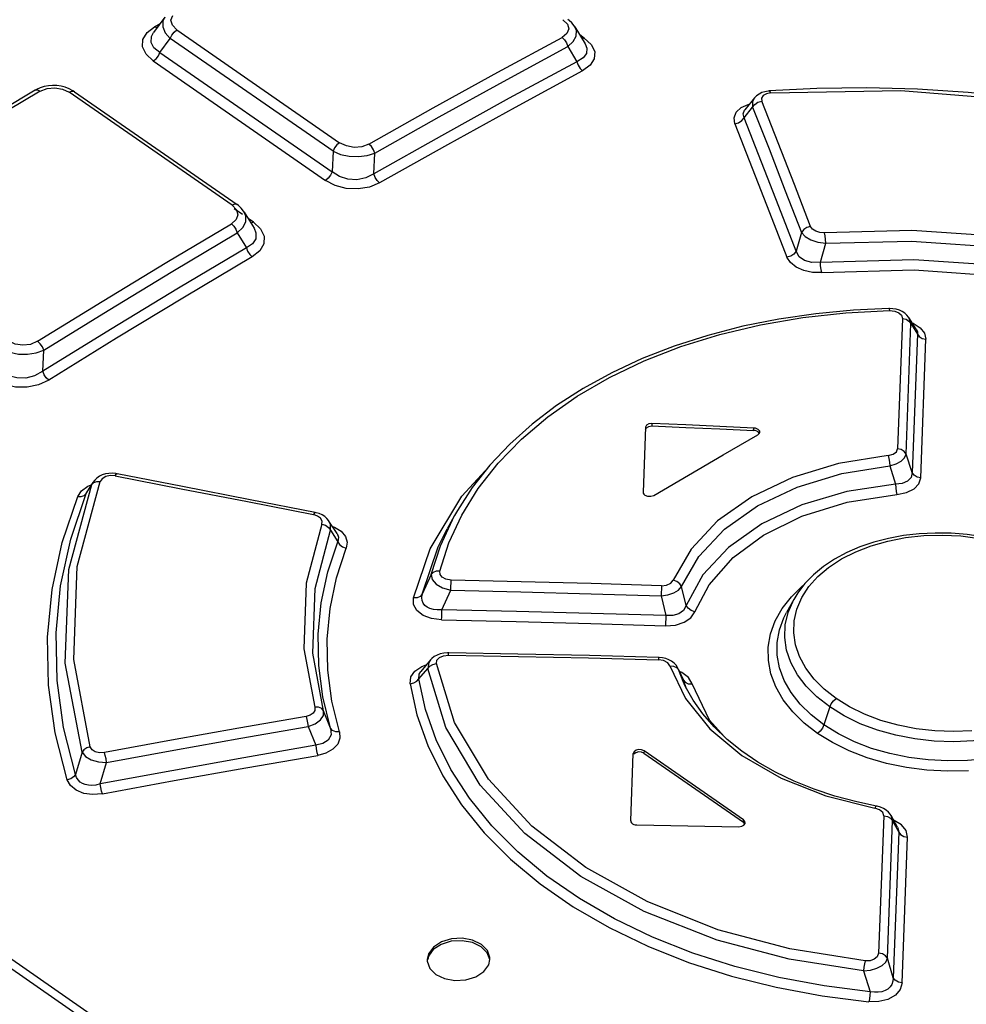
# Model space of a CAD drawing. Extents: x 0 to 594, y 0 to 420.
# Tile 38 of 55: x 509.75 to 512.77, y 132.48 to 135.62. Entities that reach past the tile are written whole.
import ezdxf

# ---------------------------------------------------------------- set-up
doc = ezdxf.new("R2010")
doc.units = 0
doc.header["$LTSCALE"] = 32.67
doc.layers.get('0').update_dxf_attribs({"linetype": 'CONTINUOUS'})

msp = doc.modelspace()

# ---------------------------------------------------------------- linework, layer by layer
at = {"color": 9, "linetype": 'CONTINUOUS'}
for p, q in [((503.9898, 136.6043), (512.7696, 130.516)), ((512.756, 130.4932), (503.9763, 136.5816)), ((510.1579, 135.5836), (510.1816, 135.6021)), ((510.1816, 135.6021), (510.1999, 135.6124)), ((510.1897, 135.5984), (510.1817, 135.6021)), ((510.2533, 135.5923), (510.7727, 135.232)), ((510.1991, 135.5202), (510.232, 135.5651)), ((510.7515, 135.2049), (510.232, 135.5651)), ((511.5534, 135.5661), (511.5391, 135.576)), ((511.5534, 135.5661), (511.5464, 135.5639)), ((510.1779, 135.493), (510.7275, 135.1119)), ((510.1991, 135.5202), (510.7487, 135.139)), ((510.4292, 135.0329), (509.9097, 135.3932)), ((512.0634, 135.3119), (512.0908, 135.3453)), ((510.7515, 135.2049), (510.7487, 135.139)), ((510.4629, 135.0028), (510.4362, 135.0213)), ((510.4977, 134.9787), (510.4807, 134.9905)), ((510.4977, 134.9787), (510.4896, 134.9757)), ((512.2469, 134.9455), (512.2292, 134.8857)), ((512.3068, 134.8512), (512.3241, 134.9116)), ((512.5956, 134.6547), (512.5896, 134.6739)), ((512.5689, 134.6714), (512.5533, 134.2553)), ((512.5804, 134.2387), (512.5956, 134.6547)), ((512.5956, 134.6547), (512.6168, 134.6214)), ((512.6003, 134.657), (512.6032, 134.6561)), ((512.6168, 134.6214), (512.6003, 134.1792)), ((512.6273, 134.1626), (512.6435, 134.6047)), ((511.7694, 134.3361), (511.7691, 134.3283)), ((512.094, 134.3139), (512.0943, 134.3216)), ((512.6003, 134.1792), (512.5804, 134.2387)), ((512.5285, 134.2008), (512.5467, 134.1424)), ((509.9084, 133.8704), (509.9819, 134.1415)), ((509.9636, 134.1124), (509.9819, 134.1415)), ((509.9853, 134.1482), (509.9819, 134.1415)), ((509.9819, 134.1415), (509.988, 134.1478)), ((509.988, 134.1478), (509.9974, 134.1512)), ((509.9974, 134.1512), (510.0088, 134.1511)), ((509.9367, 134.1029), (509.9491, 134.1215)), ((509.9636, 134.1124), (509.9662, 134.1176)), ((510.743, 133.9954), (510.7666, 133.9586)), ((510.7503, 134.007), (510.7559, 134.0053)), ((511.0084, 133.7795), (511.0615, 133.9362)), ((511.0648, 133.8538), (511.0361, 133.7911)), ((511.0989, 133.7417), (511.1276, 133.804)), ((511.7997, 133.8185), (511.7986, 133.7856)), ((511.8788, 133.7553), (511.8638, 133.8156)), ((511.7986, 133.7856), (511.8136, 133.7233)), ((512.185, 133.7459), (512.2143, 133.7833)), ((511.8136, 133.7233), (511.8126, 133.6904)), ((511.7908, 133.5895), (511.7904, 133.5824)), ((511.0258, 133.5214), (511.0538, 133.5537)), ((511.848, 133.5578), (511.854, 133.5505)), ((511.854, 133.5505), (511.8523, 133.5548)), ((511.8685, 133.5127), (511.854, 133.5506)), ((511.854, 133.5506), (511.8698, 133.5174)), ((511.868, 133.5221), (511.8698, 133.5174)), ((511.8801, 133.4894), (511.8698, 133.5174)), ((511.8698, 133.5174), (511.8758, 133.5101)), ((511.8973, 133.5051), (511.8856, 133.5253)), ((510.7437, 133.3641), (510.7216, 133.4188)), ((512.3366, 133.4315), (512.3181, 133.3741)), ((510.6723, 133.3687), (510.6964, 133.3092)), ((511.7443, 133.2915), (511.744, 133.2837)), ((509.9505, 133.287), (509.9297, 133.2163)), ((510.0083, 133.1859), (510.0287, 133.2544)), ((512.0612, 133.0637), (512.0616, 133.0714)), ((512.5092, 133.084), (512.4925, 132.6455)), ((512.521, 132.6295), (512.5372, 133.0678)), ((512.5372, 133.0678), (512.5571, 133.0324)), ((512.5571, 133.0324), (512.5395, 132.5675)), ((512.5679, 132.5515), (512.5851, 133.0161)), ((512.5395, 132.5675), (512.521, 132.6295)), ((512.4449, 132.5891), (512.4657, 132.5229))]:
    msp.add_line(p, q, dxfattribs=at)
at = {"color": 7, "linetype": 'CONTINUOUS'}
for p, q in [((510.2148, 135.6326), (510.179, 135.5838)), ((511.5233, 135.6022), (511.5561, 135.5478)), ((511.5007, 135.5393), (511.53, 135.4906)), ((511.5563, 135.5474), (511.5564, 135.5473)), ((509.8049, 135.4019), (509.8005, 135.3994)), ((509.8171, 135.4073), (509.8049, 135.4019)), ((512.144, 135.3972), (512.1408, 135.3969)), ((512.2952, 135.4048), (512.144, 135.3972)), ((509.926, 135.3948), (510.4454, 135.0346)), ((512.0971, 135.3757), (512.0655, 135.3371)), ((510.8817, 135.1325), (510.8845, 135.1988)), ((510.4683, 135.011), (510.4996, 134.9593)), ((510.4998, 134.959), (510.4998, 134.9589)), ((510.4459, 134.9447), (510.4749, 134.8968)), ((512.6131, 134.6369), (512.5896, 134.6739)), ((509.825, 134.5026), (509.8282, 134.57)), ((511.7489, 134.3242), (511.7412, 134.117)), ((511.7486, 134.3165), (511.7515, 134.3227)), ((511.749, 134.3243), (511.7489, 134.3242)), ((512.1077, 134.2995), (512.1131, 134.3049)), ((512.1124, 134.3043), (512.108, 134.3096)), ((512.1131, 134.3049), (512.1138, 134.3081)), ((509.9853, 134.1482), (509.9662, 134.1177)), ((510.006, 134.1676), (509.9978, 134.1621)), ((510.7647, 133.9851), (510.7387, 134.0249)), ((511.1395, 134.0426), (511.1163, 134.0003)), ((512.2217, 133.7742), (512.1987, 133.7324)), ((511.0629, 133.5817), (511.032, 133.545)), ((511.8523, 133.5548), (511.8511, 133.5572)), ((511.8572, 133.5445), (511.8523, 133.5548)), ((511.868, 133.5221), (511.8572, 133.5445)), ((511.8687, 133.5123), (511.8685, 133.5127)), ((512.0616, 133.0714), (511.7443, 133.2915)), ((511.7018, 133.0684), (511.7098, 133.2828)), ((511.7098, 133.2829), (511.7098, 133.2828)), ((511.744, 133.2837), (512.0612, 133.0637)), ((512.4881, 133.1149), (512.486, 133.1154)), ((512.5536, 133.0476), (512.5326, 133.0851)), ((512.0658, 133.0585), (512.0612, 133.0637)), ((512.063, 133.0544), (512.0668, 133.06)), ((512.0668, 133.06), (512.0671, 133.062)), ((511.0524, 132.6261), (511.0525, 132.6198)), ((511.2485, 132.6085), (511.2525, 132.6257))]:
    msp.add_line(p, q, dxfattribs=at)
at = {"color": 9, "linetype": 'CONTINUOUS'}
for points in [[(510.2146, 135.6324), (510.2084, 135.6199), (510.2079, 135.6015), (510.2159, 135.5829), (510.232, 135.5651)], [(510.2533, 135.5923), (510.2387, 135.6071), (510.2344, 135.6229), (510.2401, 135.638)], [(511.4854, 135.6247), (511.4996, 135.6103), (511.5038, 135.5952), (511.498, 135.5808), (511.4825, 135.5683)], [(510.232, 135.5651), (510.237, 135.5758), (510.2445, 135.5854), (510.2533, 135.5923)], [(511.5007, 135.5393), (511.5183, 135.5552), (511.5276, 135.5726), (511.5282, 135.5904), (511.5235, 135.602)], [(510.1779, 135.493), (510.155, 135.5144), (510.1439, 135.5379), (510.1449, 135.5616), (510.1579, 135.5836)], [(510.1991, 135.5202), (510.1799, 135.5353), (510.171, 135.5524), (510.172, 135.5707), (510.1787, 135.5834)], [(510.8659, 135.2276), (511.0716, 135.3434), (511.2772, 135.457), (511.4825, 135.5683)], [(511.4825, 135.5683), (511.4905, 135.5608), (511.4969, 135.5506), (511.5007, 135.5393)], [(511.5534, 135.5661), (511.5759, 135.5452), (511.5866, 135.5228), (511.5853, 135.5001), (511.5723, 135.4793), (511.5482, 135.4616)], [(510.8845, 135.1988), (511.0901, 135.3145), (511.2955, 135.428), (511.5007, 135.5393)], [(511.5564, 135.5473), (511.5617, 135.5342), (511.5604, 135.5169), (511.55, 135.5025), (511.53, 135.4906)], [(510.1779, 135.493), (510.1866, 135.4999), (510.1941, 135.5095), (510.1991, 135.5202)], [(511.53, 135.4906), (511.5337, 135.4796), (511.54, 135.4693), (511.5482, 135.4616)], [(511.5482, 135.4616), (511.3324, 135.3448), (511.1164, 135.2255), (510.9003, 135.1037)], [(509.8166, 135.3966), (509.6105, 135.2738), (509.4044, 135.1489), (509.1984, 135.0217)], [(509.8005, 135.3994), (509.8012, 135.3999), (509.8083, 135.4004), (509.8165, 135.3966)], [(509.8166, 135.3966), (509.8392, 135.4054), (509.8639, 135.4076), (509.8882, 135.4035), (509.9097, 135.3932)], [(509.9097, 135.3932), (509.9183, 135.3963), (509.9253, 135.3952), (509.926, 135.3948)], [(512.1483, 135.391), (512.1456, 135.3962), (512.144, 135.3972)], [(512.1483, 135.391), (512.5639, 135.3987), (513.0003, 135.3633), (513.4052, 135.2911)], [(512.0971, 135.3757), (512.0908, 135.3637), (512.0908, 135.3453)], [(512.0908, 135.3453), (512.0975, 135.3544), (512.1077, 135.3612), (512.12, 135.3645)], [(512.1483, 135.391), (512.1345, 135.3882), (512.1243, 135.3823), (512.1192, 135.374), (512.12, 135.3645)], [(512.2758, 134.9646), (512.2239, 135.0983), (512.12, 135.3645)], [(512.0342, 135.2926), (512.0314, 135.3119), (512.038, 135.3295), (512.0539, 135.3442)], [(512.0539, 135.3442), (512.0768, 135.3542), (512.08, 135.3548)], [(512.0634, 135.3119), (512.0602, 135.3245), (512.0645, 135.3357), (512.0655, 135.3371)], [(512.0908, 135.3453), (512.143, 135.2124), (512.195, 135.0791), (512.2469, 134.9455)], [(512.0342, 135.2927), (512.0461, 135.2958), (512.0564, 135.3025), (512.0634, 135.3119)], [(512.2292, 134.8857), (512.1741, 135.0281), (512.1188, 135.1702), (512.0634, 135.3119)], [(512.0342, 135.2926), (512.1449, 135.009), (512.2003, 134.8667)], [(510.7727, 135.232), (510.764, 135.2252), (510.7565, 135.2156), (510.7515, 135.2049)], [(510.8659, 135.2276), (510.8432, 135.2192), (510.8185, 135.2173), (510.7942, 135.2217), (510.7727, 135.232)], [(510.8845, 135.1988), (510.8805, 135.2099), (510.874, 135.22), (510.8659, 135.2276)], [(510.7515, 135.2049), (510.7758, 135.1948), (510.8034, 135.1889), (510.8325, 135.1877), (510.8601, 135.191), (510.8845, 135.1988)], [(510.7487, 135.139), (510.7437, 135.1283), (510.7363, 135.1187), (510.7275, 135.1119)], [(510.8817, 135.1325), (510.8559, 135.1197), (510.828, 135.1142), (510.799, 135.1159), (510.7725, 135.1241), (510.7487, 135.139)], [(510.9003, 135.1037), (510.8922, 135.1113), (510.8857, 135.1214), (510.8817, 135.1325)], [(510.9003, 135.1037), (510.8677, 135.0904), (510.8313, 135.0846), (510.7938, 135.0865), (510.7583, 135.0958), (510.7275, 135.1119)], [(510.4292, 135.0329), (510.4437, 135.0181), (510.448, 135.0021), (510.4423, 134.9867), (510.4271, 134.9733)], [(510.4454, 135.0346), (510.4448, 135.035), (510.4378, 135.0361), (510.4292, 135.0329)], [(510.446, 134.9447), (510.4636, 134.9614), (510.4729, 134.9797), (510.4735, 134.9982), (510.4684, 135.0108)], [(509.8089, 134.5984), (510.0149, 134.7255), (510.221, 134.8505), (510.4271, 134.9733)], [(510.427, 134.9733), (510.4351, 134.9658), (510.4417, 134.9558), (510.4459, 134.9447)], [(510.4998, 134.9589), (510.5057, 134.9444), (510.5047, 134.9258), (510.4944, 134.9099), (510.4749, 134.8968)], [(510.4977, 134.9787), (510.5206, 134.9572), (510.5317, 134.9336), (510.5306, 134.9096), (510.5176, 134.8872), (510.4939, 134.8682)], [(512.2758, 134.9646), (512.264, 134.9614), (512.2537, 134.9548), (512.2469, 134.9455)], [(512.3198, 134.945), (512.305, 134.9457), (512.292, 134.9495), (512.2819, 134.956), (512.2758, 134.9646)], [(509.8282, 134.57), (510.0341, 134.6971), (510.2401, 134.8219), (510.4459, 134.9447)], [(512.2469, 134.9455), (512.2581, 134.933), (512.2764, 134.9224), (512.2993, 134.9149), (512.3241, 134.9116)], [(513.2008, 134.8839), (512.914, 134.9305), (512.5985, 134.9521), (512.3198, 134.945)], [(512.3241, 134.9116), (512.3235, 134.9237), (512.3221, 134.9354), (512.3199, 134.945)], [(510.4749, 134.8968), (510.479, 134.8859), (510.4856, 134.8759), (510.4939, 134.8682)], [(512.3241, 134.9116), (512.5981, 134.9184), (512.909, 134.8969), (513.1924, 134.8506)], [(510.4939, 134.8682), (510.2774, 134.7393), (510.0609, 134.608), (509.8444, 134.4742)], [(512.2292, 134.8857), (512.2226, 134.8767), (512.2124, 134.87), (512.2003, 134.8667)], [(512.3114, 134.8178), (512.2818, 134.8182), (512.254, 134.8239), (512.2296, 134.8347), (512.2113, 134.8494), (512.2003, 134.8667)], [(512.3068, 134.8512), (512.2797, 134.8499), (512.2563, 134.856), (512.2389, 134.8683), (512.2292, 134.8857)], [(512.3068, 134.8512), (512.6054, 134.8598), (512.9063, 134.8393), (513.2046, 134.7903)], [(512.3113, 134.8178), (512.309, 134.8272), (512.3074, 134.8389), (512.3068, 134.8512)], [(512.3114, 134.8178), (512.6062, 134.8261), (512.9027, 134.8056), (513.1958, 134.7571)], [(511.0926, 133.8651), (511.1215, 133.9556), (511.1624, 134.0438), (511.2149, 134.1289), (511.2785, 134.21), (511.3527, 134.2864), (511.437, 134.3577), (511.5309, 134.4233), (511.6336, 134.4828), (511.7444, 134.5357), (511.8621, 134.5815), (511.9862, 134.62), (512.1161, 134.6509), (512.2506, 134.6741), (512.3882, 134.6894), (512.5275, 134.6967)], [(512.525, 134.7031), (512.526, 134.7021), (512.5275, 134.6967)], [(512.5275, 134.6967), (512.5442, 134.6949), (512.5575, 134.6896), (512.566, 134.6815), (512.5689, 134.6714)], [(512.5689, 134.6714), (512.5803, 134.6689), (512.5897, 134.6631), (512.5956, 134.6547)], [(512.6032, 134.6561), (512.6257, 134.6418), (512.6393, 134.6243), (512.6435, 134.6047)], [(512.6131, 134.6369), (512.6136, 134.636), (512.6165, 134.629), (512.6168, 134.6214)], [(512.6168, 134.6214), (512.6226, 134.6132), (512.6319, 134.6073), (512.6435, 134.6047)], [(509.8089, 134.5984), (509.7859, 134.5887), (509.7612, 134.5859), (509.7373, 134.5896), (509.7164, 134.5995)], [(509.8282, 134.57), (509.8239, 134.5807), (509.8171, 134.5907), (509.8088, 134.5983)], [(509.6963, 134.5731), (509.7203, 134.5632), (509.7474, 134.5578), (509.7762, 134.5572), (509.8036, 134.5613), (509.8282, 134.57)], [(509.825, 134.5026), (509.7986, 134.4877), (509.7707, 134.4808), (509.7419, 134.4813), (509.716, 134.4886), (509.693, 134.5028)], [(509.8444, 134.4742), (509.8363, 134.4816), (509.8295, 134.4916), (509.825, 134.5026)], [(509.8444, 134.4742), (509.8114, 134.4591), (509.7751, 134.4518), (509.7378, 134.4525), (509.7029, 134.4609), (509.673, 134.4763)], [(512.5234, 134.2339), (512.3648, 134.2082), (512.2181, 134.1638), (512.088, 134.1021), (511.9788, 134.0252), (511.8942, 133.9355), (511.8369, 133.8361)], [(512.5234, 134.2339), (512.5388, 134.2377), (512.5495, 134.2455), (512.5533, 134.2553)], [(512.5235, 134.2339), (512.5259, 134.2246), (512.5277, 134.2129), (512.5285, 134.2008)], [(512.5285, 134.2008), (512.5487, 134.207), (512.5649, 134.216), (512.5758, 134.2269), (512.5804, 134.2387)], [(512.5804, 134.2387), (512.5746, 134.2469), (512.5651, 134.2527), (512.5533, 134.2553)], [(510.0565, 134.1686), (510.0599, 134.1744), (510.0622, 134.1756)], [(511.0615, 133.9362), (511.1625, 134.1042), (511.2374, 134.1846)], [(511.8638, 133.8156), (511.9189, 133.9116), (512.0007, 133.9986), (512.1067, 134.0734), (512.2331, 134.1333), (512.3754, 134.1762), (512.5285, 134.2008)], [(512.6003, 134.1792), (512.5965, 134.1637), (512.5854, 134.152), (512.5685, 134.1447), (512.5467, 134.1424)], [(512.6273, 134.1626), (512.6158, 134.1651), (512.6063, 134.1708), (512.6003, 134.1792)], [(509.9768, 133.3042), (509.924, 133.5827), (509.9354, 133.88), (510.0088, 134.1512)], [(509.9491, 134.1215), (509.9692, 134.136), (509.9801, 134.1399)], [(510.0565, 134.1686), (510.0406, 134.1696), (510.0262, 134.1665), (510.0151, 134.16), (510.0088, 134.1512)], [(510.0565, 134.1686), (510.2674, 134.1278), (510.4783, 134.0867), (510.6893, 134.0452)], [(512.5467, 134.1424), (512.3915, 134.1189), (512.2474, 134.0763), (512.1198, 134.0161), (512.0135, 133.9407), (511.9321, 133.8527), (511.8788, 133.7553)], [(512.5467, 134.1424), (512.5475, 134.1304), (512.549, 134.1187), (512.5512, 134.1093)], [(512.5512, 134.1093), (512.5822, 134.1155), (512.606, 134.1272), (512.6214, 134.1433), (512.6273, 134.1626)], [(509.9297, 133.2163), (509.8915, 133.3655), (509.8709, 133.5164), (509.8678, 133.6677), (509.8823, 133.8183), (509.9143, 133.9668), (509.9636, 134.1124)], [(509.9367, 134.1029), (509.9478, 134.1027), (509.9572, 134.1059), (509.9636, 134.1124)], [(511.9058, 133.7353), (511.9517, 133.8215), (512.0286, 133.9081), (512.1252, 133.9795), (512.2482, 134.0402), (512.392, 134.0845), (512.5512, 134.1093)], [(509.9034, 133.1989), (509.8649, 133.349), (509.8438, 133.5014), (509.8405, 133.6542), (509.855, 133.8061), (509.8871, 133.9561), (509.9367, 134.1029)], [(510.6949, 134.052), (510.6928, 134.051), (510.6893, 134.0452)], [(510.7155, 134.0153), (510.7164, 134.0248), (510.7117, 134.0338), (510.7023, 134.0408), (510.6893, 134.0452)], [(510.7155, 134.0153), (510.6662, 133.827), (510.6588, 133.6172), (510.6932, 133.4307)], [(510.7155, 134.0153), (510.7273, 134.0115), (510.737, 134.0044), (510.743, 133.9954)], [(510.743, 133.9954), (510.7435, 134.0135), (510.7387, 134.0249)], [(511.0648, 133.8538), (511.0941, 133.9456), (511.1395, 134.0426)], [(510.7216, 133.4188), (510.6875, 133.6027), (510.6946, 133.8095), (510.743, 133.9954)], [(510.7559, 134.0053), (510.7773, 133.9923), (510.7915, 133.9757), (510.797, 133.9572), (510.7939, 133.9384)], [(510.7647, 133.9851), (510.7692, 133.9738), (510.7666, 133.9586)], [(511.0361, 133.7911), (511.0875, 133.943), (511.1162, 134.0002)], [(510.7437, 133.3641), (510.7191, 133.4636), (510.706, 133.5638), (510.7042, 133.6642), (510.7138, 133.7641), (510.7346, 133.8624), (510.7666, 133.9586)], [(510.7666, 133.9586), (510.7725, 133.9496), (510.7821, 133.9425), (510.7939, 133.9385)], [(512.3573, 133.4583), (512.3191, 133.4881), (512.2866, 133.5206), (512.26, 133.5556), (512.2402, 133.5922), (512.2274, 133.6298), (512.2217, 133.6682), (512.2231, 133.7063), (512.2318, 133.7438), (512.2476, 133.7805), (512.2702, 133.8154), (512.2987, 133.8473), (512.3332, 133.8768), (512.3741, 133.9037), (512.4196, 133.9269), (512.469, 133.9461), (512.522, 133.9611), (512.5786, 133.972), (512.637, 133.9783), (512.6959, 133.98), (512.7553, 133.9771), (512.8144, 133.9696)], [(510.7719, 133.3523), (510.7477, 133.4501), (510.7346, 133.5487), (510.7327, 133.6476), (510.742, 133.746), (510.7625, 133.8431), (510.7939, 133.9384)], [(509.9505, 133.287), (509.8966, 133.5708), (509.9084, 133.8704)], [(511.0926, 133.8651), (511.081, 133.8646), (511.0713, 133.8607), (511.0648, 133.8538)], [(511.1284, 133.8366), (511.112, 133.8393), (511.1, 133.8455), (511.0932, 133.8544), (511.0926, 133.8651)], [(511.0648, 133.8538), (511.0675, 133.8383), (511.0804, 133.8235), (511.1014, 133.8115), (511.1276, 133.804)], [(511.1276, 133.804), (511.1278, 133.8156), (511.1281, 133.8271), (511.1284, 133.8366)], [(511.7997, 133.8185), (511.5759, 133.8252), (511.3522, 133.8313), (511.1284, 133.8366)], [(511.7997, 133.8185), (511.8159, 133.8203), (511.8293, 133.8266), (511.8369, 133.8361)], [(511.8638, 133.8156), (511.858, 133.8247), (511.8486, 133.8319), (511.8369, 133.836)], [(511.1276, 133.804), (511.3513, 133.7985), (511.5749, 133.7924), (511.7986, 133.7856)], [(511.7986, 133.7856), (511.8202, 133.7889), (511.8393, 133.7955), (511.8543, 133.8046), (511.8638, 133.8156)], [(512.2143, 133.7833), (512.2504, 133.8179), (512.2538, 133.8204)], [(511.0361, 133.7911), (511.0298, 133.7843), (511.0201, 133.7802), (511.0084, 133.7795)], [(511.0982, 133.7091), (511.0654, 133.7133), (511.0389, 133.7235), (511.0191, 133.7392), (511.0087, 133.7583), (511.0084, 133.7795)], [(511.0989, 133.7417), (511.0844, 133.7411), (511.0717, 133.7424), (511.0608, 133.7454), (511.0518, 133.7498), (511.0446, 133.7554), (511.0392, 133.7624), (511.0358, 133.7707), (511.0346, 133.7802), (511.0361, 133.7911)], [(512.3366, 133.4315), (512.2958, 133.4633), (512.2616, 133.4976), (512.2338, 133.5343), (512.2128, 133.5729), (512.1992, 133.6128), (512.1931, 133.6532), (512.1946, 133.6934), (512.2037, 133.733), (512.2217, 133.7742)], [(511.0982, 133.7091), (511.0984, 133.7184), (511.0987, 133.7298), (511.0989, 133.7417)], [(511.8136, 133.7233), (511.5754, 133.7302), (511.3372, 133.7364), (511.0989, 133.7417)], [(511.8125, 133.6904), (511.8449, 133.693), (511.8722, 133.7019), (511.8931, 133.7163), (511.9058, 133.7353)], [(511.8788, 133.7553), (511.8701, 133.7397), (511.8552, 133.7288), (511.8359, 133.7233), (511.8136, 133.7233)], [(511.9058, 133.7352), (511.8942, 133.7392), (511.8847, 133.7463), (511.8788, 133.7553)], [(512.2975, 133.3473), (512.2555, 133.3799), (512.2189, 133.4158), (512.1886, 133.4544), (512.1652, 133.4952), (512.1493, 133.5372), (512.1411, 133.5797), (512.1405, 133.6224), (512.1477, 133.6647), (512.1626, 133.7061), (512.185, 133.7459)], [(512.3181, 133.3741), (512.2771, 133.406), (512.2422, 133.4406), (512.2135, 133.4776), (512.1917, 133.5163), (512.1769, 133.5561), (512.1694, 133.5966), (512.1691, 133.6371), (512.1762, 133.6772), (512.1906, 133.7164), (512.1987, 133.7324)], [(511.0982, 133.7091), (511.3363, 133.7037), (511.5744, 133.6975), (511.8125, 133.6904)], [(513.2335, 133.6815), (513.2449, 133.65), (513.2524, 133.6105), (513.2527, 133.571), (513.2457, 133.532), (513.2314, 133.4937), (513.21, 133.4569), (513.182, 133.4221), (513.1476, 133.3897), (513.1072, 133.36), (513.0614, 133.3335), (513.0109, 133.3106), (512.9565, 133.2917), (512.8988, 133.2769), (512.8385, 133.2664), (512.7764, 133.2604), (512.7135, 133.2591), (512.6507, 133.2623), (512.5888, 133.2702), (512.5285, 133.2826), (512.4705, 133.2994), (512.4156, 133.3204), (512.3645, 133.3454), (512.3181, 133.3741)], [(513.2269, 133.6885), (513.233, 133.6489), (513.2315, 133.6095), (513.2225, 133.5707), (513.206, 133.533), (513.1825, 133.497), (513.1523, 133.4634), (513.1157, 133.4324), (513.073, 133.4043), (513.025, 133.3796), (512.9725, 133.3589), (512.9163, 133.3424), (512.857, 133.3304), (512.7955, 133.323), (512.7329, 133.3203), (512.6703, 133.3225), (512.6083, 133.3295), (512.5476, 133.3412), (512.4892, 133.3575), (512.4341, 133.3781), (512.383, 133.4028), (512.3366, 133.4315)], [(511.1204, 133.597), (511.1206, 133.6031), (511.1208, 133.6045)], [(511.0629, 133.5817), (511.0576, 133.5736), (511.0538, 133.5537)], [(511.0814, 133.5698), (511.083, 133.5807), (511.0909, 133.5894), (511.1037, 133.5951), (511.1204, 133.597)], [(511.1204, 133.597), (511.3437, 133.5928), (511.5671, 133.5879), (511.7904, 133.5824)], [(511.8265, 133.5625), (511.8196, 133.5725), (511.8065, 133.5797), (511.7904, 133.5824)], [(510.9982, 133.5056), (511.0004, 133.5272), (511.013, 133.5461)], [(511.013, 133.5461), (511.0348, 133.5609), (511.0491, 133.5654)], [(511.0258, 133.5214), (511.0266, 133.5358), (511.032, 133.545)], [(511.0538, 133.5537), (511.0601, 133.5615), (511.0698, 133.5672), (511.0814, 133.5698)], [(512.4449, 132.5891), (512.2076, 132.6266), (511.9771, 132.6874), (511.7444, 132.7786), (511.5422, 132.8904), (511.3637, 133.0272), (511.2213, 133.1817), (511.1113, 133.366), (511.0538, 133.5537)], [(512.4494, 132.6212), (512.209, 132.6594), (511.9798, 132.7206), (511.7538, 132.8102), (511.5585, 132.919), (511.3863, 133.0512), (511.248, 133.2009), (511.139, 133.3824), (511.0814, 133.5698)], [(511.8265, 133.5625), (511.8761, 133.4586), (511.9537, 133.3622), (512.0567, 133.2764), (512.1817, 133.204), (512.3247, 133.1475), (512.4809, 133.1087)], [(511.8266, 133.5625), (511.8383, 133.5621), (511.848, 133.5578)], [(511.8856, 133.5253), (511.8653, 133.5411), (511.8573, 133.5443)], [(510.9982, 133.5056), (511.0095, 133.508), (511.0192, 133.5135), (511.0258, 133.5214)], [(512.4657, 132.5229), (512.3186, 132.5412), (512.1744, 132.568), (512.0342, 132.6031), (511.8994, 132.6462), (511.7712, 132.697), (511.6504, 132.7551), (511.5378, 132.8203), (511.4344, 132.892), (511.341, 132.9696), (511.2583, 133.0524), (511.187, 133.14), (511.1276, 133.2317), (511.0807, 133.3264), (511.0467, 133.4233), (511.0258, 133.5214)], [(510.9982, 133.5056), (511.0193, 133.4066), (511.0539, 133.3084), (511.1015, 133.2121), (511.1619, 133.119), (511.2343, 133.0299), (511.3182, 132.9458), (511.413, 132.8669), (511.5183, 132.7939), (511.6331, 132.7274), (511.7561, 132.6681), (511.8863, 132.6164), (512.0233, 132.5726), (512.1659, 132.5368), (512.3126, 132.5094), (512.4617, 132.4907)], [(511.8758, 133.5101), (511.8855, 133.5057), (511.8973, 133.5051)], [(512, 133.337), (511.953, 133.3896), (511.8973, 133.5051)], [(512.3366, 133.4315), (512.3414, 133.4418), (512.3486, 133.4513), (512.3573, 133.4583)], [(512.7906, 133.3558), (512.7316, 133.3534), (512.6721, 133.3555), (512.6131, 133.3621), (512.5556, 133.3733), (512.5004, 133.3888), (512.4482, 133.4084), (512.4002, 133.4318), (512.3573, 133.4583)], [(510.6932, 133.4307), (510.6933, 133.4205), (510.6881, 133.4116), (510.6785, 133.4048), (510.6655, 133.4008)], [(510.6723, 133.3687), (510.6946, 133.3777), (510.7114, 133.39), (510.7208, 133.4042), (510.7216, 133.4188)], [(510.7216, 133.4188), (510.7155, 133.4261), (510.7055, 133.4303), (510.6932, 133.4307)], [(510.6655, 133.4008), (510.4508, 133.3636), (510.2362, 133.3254), (510.0217, 133.2862)], [(510.6655, 133.4008), (510.6683, 133.3917), (510.6706, 133.3805), (510.6723, 133.3687)], [(510.0287, 133.2544), (510.2432, 133.2935), (510.4577, 133.3316), (510.6723, 133.3687)], [(510.7437, 133.3641), (510.7452, 133.343), (510.7364, 133.3259), (510.7195, 133.3144), (510.6964, 133.3092)], [(510.7719, 133.3523), (510.76, 133.3526), (510.7499, 133.3567), (510.7437, 133.3641)], [(512.3181, 133.3741), (512.3133, 133.3638), (512.3061, 133.3544), (512.2975, 133.3473)], [(510.7719, 133.3523), (510.7736, 133.3319), (510.7664, 133.3129), (510.7509, 133.2965), (510.729, 133.2843), (510.7031, 133.2771)], [(512.7795, 133.2275), (512.7133, 133.2261), (512.6471, 133.2296), (512.5815, 133.238), (512.5175, 133.2513), (512.456, 133.2692), (512.3983, 133.2915), (512.3452, 133.3177), (512.2975, 133.3473)], [(509.9768, 133.3042), (509.9659, 133.3008), (509.9567, 133.2949), (509.9505, 133.287)], [(510.0217, 133.2862), (510.0059, 133.2854), (509.9925, 133.2885), (509.9825, 133.295), (509.9768, 133.3042)], [(510.6964, 133.3092), (510.467, 133.2692), (510.2376, 133.2281), (510.0083, 133.1859)], [(510.6964, 133.3092), (510.698, 133.2978), (510.7004, 133.2865), (510.7032, 133.2772)], [(509.9505, 133.287), (509.9616, 133.2736), (509.98, 133.263), (510.0033, 133.2563), (510.0287, 133.2544)], [(510.0154, 133.1541), (510.2445, 133.1963), (510.4738, 133.2373), (510.7031, 133.2771)], [(510.0287, 133.2544), (510.027, 133.2657), (510.0245, 133.2768), (510.0217, 133.2862)], [(509.9297, 133.2163), (509.9235, 133.2084), (509.9143, 133.2024), (509.9034, 133.1989)], [(510.0154, 133.1541), (509.9841, 133.1516), (509.9559, 133.1556), (509.9315, 133.1656), (509.9138, 133.1804), (509.9034, 133.1989)], [(510.0083, 133.1859), (509.9948, 133.1824), (509.9823, 133.181), (509.971, 133.1815), (509.961, 133.1835), (509.952, 133.187), (509.9443, 133.192), (509.9379, 133.1985), (509.9329, 133.2066), (509.9297, 133.2163)], [(510.0154, 133.1541), (510.0127, 133.1632), (510.0102, 133.1743), (510.0083, 133.1859)], [(512.5092, 133.084), (512.506, 133.0947), (512.4955, 133.1037), (512.4809, 133.1087)], [(512.486, 133.1154), (512.4841, 133.1144), (512.481, 133.1087)], [(512.5092, 133.084), (512.521, 133.0818), (512.531, 133.0761), (512.5372, 133.0678)], [(512.5372, 133.0678), (512.5336, 133.0832), (512.5326, 133.0851)], [(512.5657, 133.0556), (512.5427, 133.0695), (512.541, 133.07)], [(512.5536, 133.0476), (512.5546, 133.0458), (512.5571, 133.0324)], [(512.5851, 133.0161), (512.5803, 133.0375), (512.5657, 133.0556)], [(512.5571, 133.0324), (512.5631, 133.0243), (512.5729, 133.0185), (512.5851, 133.0162)], [(512.4925, 132.6455), (512.4886, 132.6344), (512.479, 132.6262), (512.4654, 132.6217), (512.4494, 132.6212)], [(512.521, 132.6295), (512.5148, 132.6376), (512.5049, 132.6433), (512.4925, 132.6455)], [(512.4449, 132.5891), (512.4672, 132.5916), (512.4876, 132.5977), (512.5044, 132.6066), (512.5158, 132.6175), (512.521, 132.6295)], [(512.4494, 132.6212), (512.4475, 132.612), (512.4459, 132.6007), (512.4449, 132.5891)], [(512.5679, 132.5515), (512.5618, 132.5296), (512.5462, 132.5114), (512.5221, 132.4979), (512.493, 132.491), (512.4617, 132.4907)], [(512.5395, 132.5675), (512.5384, 132.556), (512.5349, 132.5462), (512.5293, 132.538), (512.522, 132.5314), (512.5133, 132.5263), (512.5032, 132.5228), (512.4919, 132.521), (512.4793, 132.5209), (512.4657, 132.5229)], [(512.5679, 132.5514), (512.5559, 132.5535), (512.5459, 132.5591), (512.5395, 132.5675)], [(512.4657, 132.5229), (512.4648, 132.5113), (512.4634, 132.5), (512.4617, 132.4907)]]:
    msp.add_lwpolyline(points, dxfattribs=at)
at = {"color": 7, "linetype": 'CONTINUOUS'}
for points in [[(511.5235, 135.602), (511.5216, 135.6049), (511.5141, 135.6142), (511.5047, 135.6226), (511.5005, 135.6257)], [(511.53, 135.4906), (511.3141, 135.3738), (511.098, 135.2544), (510.8817, 135.1325)], [(509.8005, 135.3994), (509.5962, 135.2777), (509.3861, 135.1503)], [(509.9092, 135.4042), (509.8966, 135.409), (509.8835, 135.4123), (509.8701, 135.4142), (509.8566, 135.4147), (509.8431, 135.4137), (509.8299, 135.4113), (509.8171, 135.4073)], [(509.926, 135.3948), (509.9211, 135.3979), (509.9092, 135.4042)], [(512.1408, 135.3969), (512.1301, 135.395), (512.1201, 135.3919), (512.1112, 135.3875), (512.1036, 135.3822), (512.0972, 135.3757)], [(513.4089, 135.2962), (513.2598, 135.3273), (513.1005, 135.3548), (512.9399, 135.3766), (512.7785, 135.3926), (512.617, 135.4027), (512.4557, 135.4068), (512.2952, 135.4048)], [(510.4684, 135.0108), (510.4662, 135.0142), (510.4587, 135.0233), (510.4494, 135.0316), (510.4454, 135.0346)], [(510.4749, 134.8968), (510.2584, 134.7678), (510.0417, 134.6364), (509.825, 134.5026)], [(512.525, 134.7031), (512.4123, 134.6979), (512.2923, 134.6865), (512.1744, 134.6693), (512.0594, 134.6462), (511.9479, 134.6174), (511.8407, 134.5829), (511.7383, 134.543), (511.6413, 134.4979), (511.5501, 134.4479), (511.4651, 134.393), (511.3868, 134.3337), (511.3155, 134.2702), (511.2518, 134.2029), (511.1961, 134.1322), (511.1486, 134.0587), (511.1395, 134.0426)], [(512.5387, 134.7025), (512.5276, 134.7031), (512.525, 134.7031)], [(512.5896, 134.6739), (512.5887, 134.6753), (512.5831, 134.6821), (512.5763, 134.6881), (512.5684, 134.6933), (512.5593, 134.6975), (512.5493, 134.7006), (512.5387, 134.7025)], [(511.7694, 134.3361), (511.7593, 134.3348), (511.7519, 134.3305), (511.749, 134.3243)], [(511.7515, 134.3227), (511.759, 134.327), (511.7691, 134.3283)], [(511.7691, 134.3283), (511.8774, 134.3236), (511.9857, 134.319), (512.094, 134.3139)], [(512.0943, 134.3216), (511.986, 134.3267), (511.8777, 134.3313), (511.7694, 134.3361)], [(511.775, 134.1067), (511.8859, 134.1716), (511.9968, 134.2359), (512.1077, 134.2995)], [(512.108, 134.3096), (512.1039, 134.3118), (512.0992, 134.3133), (512.094, 134.3139)], [(512.1083, 134.3173), (512.1043, 134.3195), (512.0995, 134.321), (512.0943, 134.3216)], [(512.1138, 134.3081), (512.1133, 134.3114), (512.1083, 134.3173)], [(510.0622, 134.1756), (510.0587, 134.1762), (510.0473, 134.1772), (510.0361, 134.1768), (510.0253, 134.175), (510.0152, 134.1719), (510.006, 134.1676)], [(510.6949, 134.052), (510.487, 134.0929), (510.2707, 134.1352), (510.0622, 134.1756)], [(509.9978, 134.1621), (509.9909, 134.1555), (509.9854, 134.1483)], [(511.7412, 134.117), (511.7417, 134.1136), (511.7436, 134.1105), (511.7467, 134.1077)], [(511.7467, 134.1077), (511.7556, 134.1041), (511.7658, 134.1037), (511.775, 134.1067)], [(510.7386, 134.0249), (510.738, 134.0259), (510.7323, 134.0329), (510.7253, 134.039), (510.717, 134.0442), (510.7077, 134.0484), (510.6974, 134.0515), (510.6949, 134.052)], [(513.0857, 133.8726), (513.0537, 133.8931), (513.0126, 133.9152), (512.9689, 133.9344), (512.9229, 133.9508), (512.8751, 133.9642), (512.8258, 133.9745), (512.7755, 133.9818), (512.7244, 133.9858), (512.6732, 133.9866), (512.6224, 133.9841), (512.5725, 133.9783), (512.524, 133.9694), (512.4773, 133.9573), (512.4328, 133.9422), (512.391, 133.924), (512.3521, 133.903), (512.3166, 133.8794), (512.285, 133.8535), (512.2576, 133.8254), (512.2349, 133.7957), (512.2218, 133.7743)], [(511.1208, 133.6045), (511.1166, 133.6045), (511.1049, 133.6034), (511.0938, 133.601), (511.0837, 133.5972), (511.0747, 133.5922), (511.0671, 133.5861), (511.0629, 133.5817)], [(511.7908, 133.5895), (511.5699, 133.5952), (511.341, 133.6002), (511.1208, 133.6045)], [(511.8034, 133.5883), (511.7927, 133.5895), (511.7908, 133.5895)], [(511.8511, 133.5572), (511.8462, 133.5646), (511.8399, 133.5714), (511.8323, 133.5773), (511.8235, 133.5822), (511.8138, 133.5859), (511.8034, 133.5883)], [(512.486, 133.1154), (512.4228, 133.1286), (512.3535, 133.1471), (512.2869, 133.1693), (512.2235, 133.1949), (512.1636, 133.2238), (512.1078, 133.2558), (512.0563, 133.2905), (512.0095, 133.3279), (511.9678, 133.3676), (511.9314, 133.4093), (511.9006, 133.4527), (511.8755, 133.4975), (511.8685, 133.5127)], [(511.7443, 133.2915), (511.7364, 133.2948), (511.7272, 133.2955), (511.7185, 133.2933), (511.7123, 133.2888), (511.7098, 133.2829)], [(511.744, 133.2837), (511.7362, 133.2871), (511.7269, 133.2878), (511.7181, 133.2856), (511.7119, 133.281)], [(512.5326, 133.0851), (512.5301, 133.089), (512.5243, 133.0961), (512.5171, 133.1024), (512.5084, 133.1078), (512.4987, 133.112), (512.4881, 133.1149)], [(512.0671, 133.062), (512.0663, 133.0661), (512.0616, 133.0714)], [(511.7018, 133.0684), (511.7023, 133.065), (511.7042, 133.0617), (511.7073, 133.059)], [(511.7073, 133.059), (511.7113, 133.0568), (511.7161, 133.0554), (511.7213, 133.0549)], [(511.7213, 133.0549), (511.9381, 133.0513), (512.0466, 133.0493)], [(512.0466, 133.0493), (512.0558, 133.0506), (512.063, 133.0544)], [(511.225, 132.6737), (511.1972, 132.6871), (511.1641, 132.6933), (511.1294, 132.6913), (511.0973, 132.6815), (511.0719, 132.6647), (511.0564, 132.6433), (511.0524, 132.6261)], [(511.2247, 132.6659), (511.197, 132.6793), (511.1636, 132.6855), (511.1289, 132.6836), (511.0969, 132.6737), (511.0716, 132.657), (511.0561, 132.6357), (511.0537, 132.6258)], [(511.2516, 132.6253), (511.2438, 132.6468), (511.2247, 132.6659)], [(511.2525, 132.6257), (511.2524, 132.632), (511.2442, 132.6545), (511.225, 132.6737)], [(511.0525, 132.6198), (511.0606, 132.5972), (511.0798, 132.578)], [(511.0798, 132.578), (511.1077, 132.5646), (511.1408, 132.5585), (511.1755, 132.5605), (511.2075, 132.5704), (511.233, 132.5872), (511.2485, 132.6085)]]:
    msp.add_lwpolyline(points, dxfattribs=at)

doc.saveas('drawing.dxf')
